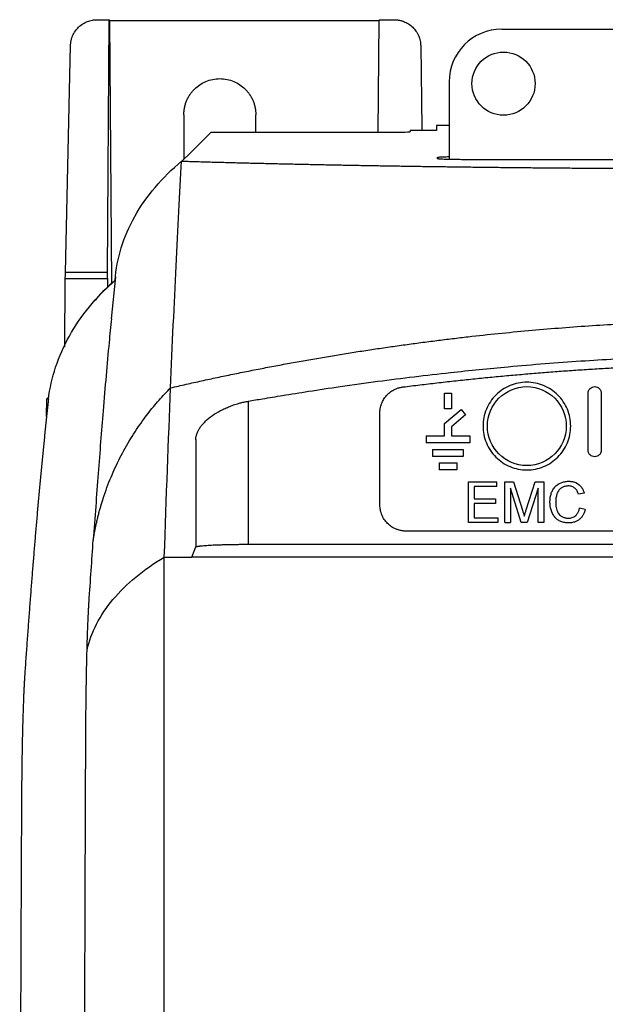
# Model space of a CAD drawing. Extents: x 89 to 1073, y 40 to 812.
# Tile 23 of 67: x 359 to 414, y 511 to 605. Entities that reach past the tile are written whole.
import ezdxf

# ---------------------------------------------------------------- set-up
doc = ezdxf.new("R2010")
doc.units = 0
doc.layers.get('0').update_dxf_attribs({"linetype": 'CONTINUOUS'})

msp = doc.modelspace()

# ---------------------------------------------------------------- linework, layer by layer
at = {"color": 7, "linetype": 'CONTINUOUS'}
for p, q in [((366.015, 604.805), (367.141, 604.805)), ((367.009, 580.783), (367.141, 604.805)), ((367.141, 604.805), (367.209, 604.737)), ((367.42, 579.764), (367.209, 604.737)), ((367.209, 604.737), (392.788, 604.737)), ((392.788, 604.737), (392.699, 594.113)), ((392.788, 604.737), (392.857, 604.805)), ((392.857, 604.805), (394.228, 604.805)), ((404.459, 603.901), (455.047, 603.901)), ((362.993, 580.783), (363.483, 602.363)), ((396.761, 602.341), (396.871, 594.504)), ((399.462, 598.904), (399.462, 591.524)), ((374.248, 595.78), (374.249, 591.56)), ((381.091, 594.113), (381.091, 595.78)), ((374.504, 591.78), (376.837, 594.113)), ((376.837, 594.113), (394.107, 594.113)), ((395.774, 594.273), (395.772, 594.169)), ((395.774, 594.273), (395.774, 594.171)), ((398.274, 594.273), (395.774, 594.273)), ((398.274, 594.742), (398.266, 594.273)), ((398.274, 594.742), (398.274, 594.273)), ((399.462, 594.742), (398.274, 594.742)), ((374.87, 592.146), (374.047, 591.369)), ((459.815, 591.507), (400.9, 591.507)), ((362.923, 573.7), (362.983, 580.188)), ((367.01, 580.188), (362.983, 580.188)), ((367.009, 580.783), (362.993, 580.783)), ((367.016, 579.386), (367.01, 580.188)), ((367.74, 580.375), (367.353, 576.401)), ((367.529, 579.867), (366.451, 578.856)), ((361.208, 567.095), (361.237, 568.798)), ((361.237, 568.798), (361.45, 569.011)), ((361.237, 568.798), (361.398, 568.798)), ((399.015, 567.824), (399.015, 569.324)), ((399.015, 569.324), (399.681, 569.324)), ((399.681, 569.324), (399.681, 567.824)), ((412.671, 563.908), (412.671, 569.324)), ((413.921, 569.324), (413.921, 563.908)), ((380.381, 554.97), (380.381, 568.565)), ((399.681, 567.824), (399.015, 567.824)), ((399.015, 566.453), (400.598, 567.782)), ((400.598, 567.782), (401.027, 567.271)), ((392.881, 558.72), (392.881, 567.437)), ((401.027, 567.271), (399.681, 566.143)), ((399.015, 565.282), (399.015, 566.453)), ((399.681, 566.143), (399.681, 565.282)), ((397.265, 565.282), (397.265, 564.615)), ((397.265, 565.282), (399.015, 565.282)), ((399.681, 565.282), (401.431, 565.282)), ((401.431, 565.282), (401.431, 564.615)), ((375.382, 564.927), (375.382, 554.713)), ((401.431, 564.615), (397.265, 564.615)), ((397.89, 563.99), (397.89, 563.324)), ((397.89, 563.99), (400.806, 563.99)), ((400.806, 563.324), (397.89, 563.324)), ((400.806, 563.99), (400.806, 563.324)), ((398.515, 562.699), (400.181, 562.699)), ((398.515, 562.699), (398.515, 562.032)), ((400.181, 562.699), (400.181, 562.032)), ((400.181, 562.032), (398.515, 562.032)), ((401.292, 557.053), (401.292, 560.906)), ((401.292, 560.906), (404.008, 560.906)), ((401.835, 560.461), (401.835, 559.276)), ((404.008, 560.461), (401.835, 560.461)), ((404.008, 560.461), (404.008, 560.906)), ((404.749, 560.906), (405.566, 560.906)), ((404.749, 557.053), (404.749, 560.906)), ((406.314, 557.053), (405.292, 560.313)), ((405.292, 560.313), (405.292, 557.053)), ((405.566, 560.906), (406.428, 558.203)), ((406.79, 558.249), (407.643, 560.906)), ((407.91, 560.313), (406.882, 557.053)), ((407.643, 560.906), (408.453, 560.906)), ((407.91, 557.053), (407.91, 560.313)), ((408.453, 560.906), (408.453, 557.053)), ((412.306, 559.836), (411.763, 559.719)), ((401.835, 559.276), (403.86, 559.276)), ((403.86, 558.832), (401.835, 558.832)), ((401.835, 558.832), (401.835, 557.498)), ((403.86, 559.276), (403.86, 558.832)), ((412.405, 558.287), (411.861, 558.413)), ((401.835, 557.498), (404.107, 557.498)), ((404.107, 557.498), (404.107, 557.053)), ((404.107, 557.053), (401.292, 557.053)), ((404.749, 557.053), (405.292, 557.053)), ((406.882, 557.053), (406.314, 557.053)), ((408.453, 557.053), (407.91, 557.053)), ((464.482, 556.22), (395.381, 556.22)), ((375.022, 553.75), (375.382, 554.713)), ((380.381, 554.97), (479.482, 554.97)), ((372.39, 553.75), (375.022, 553.75)), ((432.271, 553.75), (375.022, 553.75))]:
    msp.add_line(p, q, dxfattribs=at)
for centre, radius in [((404.634, 598.729), 3), ((406.848, 566.199), 3.75)]:
    msp.add_circle(centre, radius, dxfattribs=at)
for centre, major_axis, ratio, start_param, end_param in [((404.465, 598.898), (3.54, -3.54), 0.998783, 2.356803, 3.926382), ((394.107, 594.171), (1.667, 0), 0.034899, 4.712084, 6.283185)]:
    msp.add_ellipse(centre, major_axis=major_axis, ratio=ratio, start_param=start_param, end_param=end_param, dxfattribs=at)
for points, knots in [([(363.483, 602.363), (363.484, 602.402), (363.487, 602.482), (363.499, 602.6), (363.525, 602.778), (363.577, 603.002), (363.702, 603.348), (363.91, 603.722), (364.243, 604.111), (364.636, 604.42), (365.013, 604.61), (365.321, 604.712), (365.551, 604.766), (365.783, 604.799), (365.938, 604.803), (366.015, 604.805)], [0, 0, 0, 0, 0.031761, 0.063529, 0.095303, 0.175519, 0.246557, 0.387069, 0.509749, 0.642518, 0.766805, 0.826208, 0.884834, 0.942744, 1, 1, 1, 1]), ([(394.228, 604.805), (394.272, 604.804), (394.361, 604.803), (394.494, 604.792), (394.627, 604.775), (394.76, 604.75), (394.892, 604.718), (395.022, 604.679), (395.265, 604.592), (395.614, 604.416), (396.008, 604.104), (396.342, 603.711), (396.54, 603.348), (396.656, 603.03), (396.715, 602.801), (396.752, 602.566), (396.758, 602.416), (396.761, 602.341)], [0, 0, 0, 0, 0.032631, 0.06547, 0.09853, 0.131822, 0.165356, 0.199146, 0.2332, 0.357498, 0.490409, 0.612924, 0.753689, 0.811458, 0.880306, 0.940145, 1, 1, 1, 1]), ([(374.248, 595.78), (374.249, 595.836), (374.25, 595.948), (374.263, 596.115), (374.283, 596.28), (374.311, 596.443), (374.347, 596.605), (374.391, 596.766), (374.443, 596.925), (374.524, 597.136), (374.646, 597.394), (374.822, 597.688), (375.027, 597.963), (375.328, 598.293), (375.757, 598.645), (376.344, 598.958), (376.989, 599.157), (377.67, 599.226), (378.351, 599.157), (378.996, 598.958), (379.582, 598.645), (380.011, 598.293), (380.313, 597.963), (380.517, 597.689), (380.694, 597.394), (380.839, 597.086), (380.952, 596.768), (381.032, 596.444), (381.082, 596.114), (381.088, 595.892), (381.091, 595.78)], [0, 0, 0, 0, 0.015651, 0.031192, 0.046659, 0.06209, 0.077522, 0.092993, 0.10854, 0.124199, 0.156144, 0.188129, 0.219861, 0.251632, 0.312725, 0.373857, 0.436313, 0.500018, 0.563723, 0.626179, 0.687271, 0.748404, 0.780136, 0.811907, 0.843852, 0.875837, 0.90702, 0.937908, 0.968802, 1, 1, 1, 1]), ([(396.871, 594.504), (396.872, 594.43), (396.873, 594.344), (396.876, 594.282), (396.876, 594.273)], [0, 0, 0, 0, 0.855938, 1, 1, 1, 1]), ([(374.04, 591.369), (374.242, 591.363), (374.646, 591.351), (375.256, 591.333), (375.87, 591.315), (376.487, 591.298), (377.108, 591.281), (377.732, 591.264), (378.359, 591.247), (378.99, 591.231), (379.623, 591.214), (380.259, 591.198), (380.898, 591.183), (381.54, 591.167), (382.184, 591.152), (382.83, 591.137), (383.479, 591.122), (384.13, 591.107), (384.783, 591.093), (385.438, 591.079), (386.095, 591.065), (386.753, 591.052), (387.413, 591.038), (388.074, 591.025), (388.737, 591.012), (389.401, 591), (390.066, 590.987), (390.732, 590.975), (391.4, 590.963), (392.067, 590.951), (392.736, 590.94), (393.405, 590.929), (394.075, 590.918), (394.745, 590.907), (395.415, 590.896), (396.086, 590.886), (396.756, 590.876), (397.427, 590.866), (398.097, 590.857), (398.767, 590.848), (399.437, 590.839), (400.418, 590.826), (401.715, 590.809), (403.334, 590.79), (404.964, 590.772), (406.603, 590.755), (408.25, 590.74), (409.904, 590.725), (411.564, 590.712), (413.229, 590.7), (414.897, 590.689), (416.569, 590.679), (418.243, 590.67), (419.917, 590.663), (421.592, 590.656), (423.266, 590.651), (424.937, 590.647), (426.605, 590.644), (428.27, 590.642), (429.378, 590.642), (429.932, 590.642)], [0, 0, 0, 0, 0.013111, 0.0262, 0.039265, 0.052305, 0.06532, 0.07831, 0.091273, 0.104209, 0.117117, 0.129997, 0.142847, 0.155667, 0.168457, 0.181215, 0.193942, 0.206636, 0.219296, 0.231923, 0.244516, 0.257073, 0.269595, 0.28208, 0.294529, 0.306941, 0.319314, 0.331649, 0.343945, 0.356201, 0.368417, 0.380592, 0.392727, 0.404819, 0.41687, 0.428877, 0.440842, 0.452763, 0.46464, 0.476473, 0.488261, 0.500003, 0.528078, 0.556148, 0.584206, 0.612247, 0.640266, 0.668257, 0.696214, 0.724133, 0.752006, 0.77983, 0.807599, 0.835307, 0.86295, 0.890521, 0.918017, 0.945432, 0.972761, 1, 1, 1, 1]), ([(398.356, 591.726), (398.386, 591.736), (398.445, 591.756), (398.854, 591.783), (399.274, 591.794), (399.462, 591.799)], [0, 0, 0, 0, 0.355711, 0.710913, 1, 1, 1, 1]), ([(400.9, 591.507), (400.854, 591.507), (400.716, 591.507), (400.489, 591.508), (400.265, 591.51), (399.958, 591.513), (399.584, 591.519), (399.16, 591.53), (398.832, 591.543), (398.633, 591.555), (398.53, 591.563), (398.468, 591.569), (398.427, 591.574), (398.374, 591.583), (398.356, 591.59), (398.356, 591.595)], [1.999998, 1.999998, 1.999998, 1.999998, 2.115668, 2.346202, 2.576287, 2.691385, 3.152806, 3.605583, 4.01667, 4.391193, 4.578486, 4.672288, 4.860395, 4.9548, 5.335616, 5.335616, 5.335616, 5.335616]), ([(361.382, 568.733), (361.626, 570.8), (362.971, 574.879), (365.912, 578.465), (367.711, 580.051)], [0.0000016, 0.0000016, 0.0000016, 0.0000016, 0.5, 1, 1, 1, 1]), ([(362.983, 580.188), (362.984, 580.229), (362.984, 580.311), (362.986, 580.432), (362.988, 580.551), (362.99, 580.669), (362.992, 580.745), (362.993, 580.783)], [0, 0, 0, 0, 0.201071, 0.400522, 0.599434, 0.7989, 1, 1, 1, 1]), ([(367.705, 580.008), (367.065, 579.469), (366.365, 578.877), (365.858, 578.191), (365.813, 578.131)], [0, 0, 0, 0, 0.912005, 1, 1, 1, 1]), ([(367.01, 580.188), (367.009, 580.229), (367.009, 580.311), (367.008, 580.432), (367.008, 580.552), (367.008, 580.669), (367.008, 580.745), (367.009, 580.783)], [0, 0, 0, 0, 0.2004181, 0.4006257, 0.6006243, 0.8004153, 1, 1, 1, 1]), ([(367.359, 576.4), (367.286, 575.653), (367.023, 572.953), (366.604, 568.036), (366.104, 561.781), (365.794, 557.493), (365.639, 555.348)], [0, 0, 0, 0, 0.124296, 0.448992, 0.724376, 1, 1, 1, 1]), ([(372.993, 569.837), (373.484, 569.95), (374.466, 570.174), (375.942, 570.5), (377.42, 570.817), (378.899, 571.126), (380.38, 571.425), (381.864, 571.716), (383.348, 571.998), (384.835, 572.271), (386.323, 572.535), (387.812, 572.791), (389.303, 573.037), (390.796, 573.275), (392.29, 573.503), (393.785, 573.723), (395.281, 573.934), (396.779, 574.136), (398.278, 574.329), (399.778, 574.513), (401.729, 574.741), (404.133, 575.001), (406.991, 575.277), (409.852, 575.521), (412.716, 575.732), (415.582, 575.911), (418.45, 576.057), (421.319, 576.172), (424.189, 576.252), (427.06, 576.303), (428.974, 576.309), (429.932, 576.312)], [0, 0, 0, 0, 0.026316, 0.052632, 0.078947, 0.105263, 0.131579, 0.157895, 0.18421, 0.210526, 0.236842, 0.263158, 0.289474, 0.315789, 0.342105, 0.368421, 0.394737, 0.421053, 0.447369, 0.473685, 0.500001, 0.550001, 0.600001, 0.650001, 0.700001, 0.750001, 0.800001, 0.850001, 0.9, 0.95, 1, 1, 1, 1]), ([(380.381, 568.565), (380.829, 568.642), (381.911, 568.828), (383.813, 569.143), (386.273, 569.533), (389.295, 569.986), (393.79, 570.61), (399.109, 571.257), (404.407, 571.79), (408.538, 572.14), (411.932, 572.386), (415.213, 572.585), (418.379, 572.741), (421.431, 572.856), (424.367, 572.933), (427.188, 572.979), (429.03, 572.985), (429.932, 572.987)], [0, 0, 0, 0, 0.027392, 0.066094, 0.116113, 0.177453, 0.250119, 0.389437, 0.500153, 0.570815, 0.63914, 0.705127, 0.768777, 0.830089, 0.889063, 0.9457, 1, 1, 1, 1]), ([(395.07, 569.918), (395.61, 569.985), (396.688, 570.118), (398.304, 570.307), (399.917, 570.488), (401.527, 570.658), (403.133, 570.82), (404.736, 570.973), (406.335, 571.116), (407.932, 571.25), (409.525, 571.375), (411.114, 571.49), (412.701, 571.597), (414.284, 571.694), (415.863, 571.781), (417.44, 571.86), (419.013, 571.929), (420.582, 571.989), (422.149, 572.04), (423.712, 572.082), (425.271, 572.114), (426.828, 572.137), (428.381, 572.152), (429.415, 572.153), (429.932, 572.154)], [0, 0, 0, 0, 0.046678, 0.093231, 0.139659, 0.185963, 0.232146, 0.278208, 0.324152, 0.369977, 0.415687, 0.461281, 0.506762, 0.552132, 0.597391, 0.642541, 0.687583, 0.73252, 0.777352, 0.822081, 0.866709, 0.911237, 0.955667, 1, 1, 1, 1]), ([(365.639, 555.349), (365.663, 555.497), (365.709, 555.791), (365.788, 556.226), (365.873, 556.652), (365.963, 557.068), (366.059, 557.475), (366.158, 557.872), (366.262, 558.259), (366.37, 558.636), (366.48, 559.003), (366.77, 559.918), (367.292, 561.327), (368.164, 563.213), (369.166, 564.998), (370.087, 566.379), (370.827, 567.369), (371.348, 568.022), (371.883, 568.651), (372.429, 569.257), (372.807, 569.644), (372.994, 569.836)], [0, 0, 0, 0, 0.027291, 0.054085, 0.080379, 0.10617, 0.131455, 0.156228, 0.180486, 0.204224, 0.227439, 0.250126, 0.378551, 0.500081, 0.627307, 0.750068, 0.801221, 0.851801, 0.901797, 0.9512, 1, 1, 1, 1]), ([(392.881, 567.437), (392.882, 567.488), (392.884, 567.588), (392.898, 567.738), (392.92, 567.887), (392.952, 568.034), (392.992, 568.179), (393.074, 568.416), (393.227, 568.735), (393.497, 569.1), (393.826, 569.413), (394.165, 569.632), (394.485, 569.777), (394.772, 569.87), (394.971, 569.902), (395.07, 569.918)], [0, 0, 0, 0, 0.041933, 0.083569, 0.125057, 0.166554, 0.20821, 0.250179, 0.375053, 0.500056, 0.62493, 0.749932, 0.833464, 0.916411, 1, 1, 1, 1]), ([(412.671, 569.324), (412.672, 569.345), (412.673, 569.386), (412.682, 569.446), (412.697, 569.506), (412.724, 569.583), (412.773, 569.674), (412.877, 569.8), (413.051, 569.917), (413.296, 569.965), (413.541, 569.917), (413.715, 569.8), (413.819, 569.674), (413.877, 569.565), (413.914, 569.447), (413.919, 569.365), (413.921, 569.324)], [0, 0, 0, 0, 0.031468, 0.062659, 0.093881, 0.125438, 0.187963, 0.250726, 0.3754, 0.500073, 0.624747, 0.74942, 0.811946, 0.874709, 0.937295, 1, 1, 1, 1]), ([(361.382, 568.733), (361.361, 568.546), (361.319, 568.171), (361.256, 567.599), (361.194, 567.02), (361.131, 566.431), (361.068, 565.835), (361.006, 565.231), (360.943, 564.618), (360.881, 563.998), (360.819, 563.369), (360.757, 562.732), (360.694, 562.088), (360.633, 561.435), (360.571, 560.774), (360.509, 560.105), (360.447, 559.428), (360.386, 558.743), (360.324, 558.05), (360.245, 557.144), (360.148, 556.014), (360.034, 554.646), (359.919, 553.251), (359.806, 551.828), (359.692, 550.377), (359.58, 548.898), (359.467, 547.392), (359.355, 545.858), (359.243, 544.299), (359.17, 543.236), (359.133, 542.705)], [0, 0, 0, 0, 0.02717, 0.054341, 0.081512, 0.108682, 0.135853, 0.163024, 0.190195, 0.217367, 0.244538, 0.271709, 0.29888, 0.326052, 0.353223, 0.380395, 0.407567, 0.434738, 0.46191, 0.489082, 0.540177, 0.591272, 0.642366, 0.69346, 0.744552, 0.795644, 0.846734, 0.897824, 0.948913, 1, 1, 1, 1]), ([(375.382, 564.927), (375.384, 564.963), (375.388, 565.034), (375.402, 565.142), (375.423, 565.25), (375.451, 565.359), (375.503, 565.523), (375.597, 565.742), (375.755, 566.015), (375.954, 566.287), (376.272, 566.644), (376.767, 567.079), (377.384, 567.483), (377.938, 567.778), (378.383, 567.982), (378.851, 568.165), (379.289, 568.309), (379.684, 568.418), (380.03, 568.5), (380.264, 568.544), (380.381, 568.565)], [0, 0, 0, 0, 0.025049, 0.050086, 0.075139, 0.100237, 0.125407, 0.188121, 0.250783, 0.313658, 0.376263, 0.50195, 0.627271, 0.689939, 0.75167, 0.813977, 0.87534, 0.917157, 0.958628, 1, 1, 1, 1]), ([(413.921, 563.908), (413.92, 563.887), (413.919, 563.846), (413.91, 563.785), (413.895, 563.726), (413.867, 563.649), (413.819, 563.558), (413.715, 563.431), (413.541, 563.315), (413.296, 563.266), (413.051, 563.315), (412.877, 563.431), (412.773, 563.558), (412.715, 563.667), (412.678, 563.785), (412.673, 563.867), (412.671, 563.908)], [0, 0, 0, 0, 0.031468, 0.062659, 0.093881, 0.125438, 0.187963, 0.250726, 0.3754, 0.500073, 0.624747, 0.74942, 0.811946, 0.874709, 0.937295, 1, 1, 1, 1]), ([(409.046, 559.008), (409.047, 559.064), (409.05, 559.245), (409.081, 559.491), (409.156, 559.79), (409.274, 560.083), (409.476, 560.389), (409.757, 560.647), (410.079, 560.822), (410.378, 560.913), (410.623, 560.949), (410.754, 560.954), (410.821, 560.955)], [0, 0, 0, 0, 0.056818, 0.182292, 0.25, 0.36774, 0.5, 0.61774, 0.75, 0.86774, 0.932292, 1, 1, 1, 1]), ([(410.795, 560.511), (410.753, 560.51), (410.668, 560.508), (410.488, 560.485), (410.27, 560.419), (410.035, 560.266), (409.852, 560.067), (409.722, 559.82), (409.637, 559.517), (409.593, 559.242), (409.59, 559.06), (409.589, 559.011)], [0, 0, 0, 0, 0.056818, 0.11774, 0.25, 0.36774, 0.5, 0.61774, 0.75, 0.932292, 1, 1, 1, 1]), ([(411.763, 559.719), (411.746, 559.77), (411.71, 559.877), (411.615, 560.083), (411.478, 560.268), (411.247, 560.43), (411.028, 560.502), (410.855, 560.51), (410.795, 560.511)], [0, 0, 0, 0, 0.11774, 0.25, 0.5, 0.61774, 0.86774, 1, 1, 1, 1]), ([(410.821, 560.955), (410.859, 560.955), (410.938, 560.953), (411.06, 560.943), (411.188, 560.921), (411.515, 560.845), (411.886, 560.617), (412.151, 560.238), (412.254, 560.003), (412.293, 559.879), (412.306, 559.836)], [0, 0, 0, 0, 0.056818, 0.11774, 0.182292, 0.25, 0.61774, 0.806818, 0.932292, 1, 1, 1, 1]), ([(395.381, 556.22), (395.334, 556.221), (395.24, 556.222), (395.1, 556.234), (394.962, 556.254), (394.825, 556.281), (394.69, 556.316), (394.556, 556.359), (394.315, 556.451), (393.983, 556.627), (393.602, 556.941), (393.288, 557.322), (393.095, 557.685), (392.984, 557.993), (392.925, 558.231), (392.888, 558.474), (392.883, 558.638), (392.881, 558.72)], [0, 0, 0, 0, 0.036013, 0.071746, 0.107314, 0.142829, 0.178406, 0.214159, 0.250201, 0.375057, 0.500032, 0.624889, 0.749864, 0.812682, 0.874903, 0.937138, 1, 1, 1, 1]), ([(410.832, 557.004), (410.774, 557.005), (410.589, 557.008), (410.337, 557.045), (410.034, 557.137), (409.697, 557.32), (409.443, 557.603), (409.199, 558.049), (409.094, 558.42), (409.05, 558.805), (409.047, 558.94), (409.046, 559.008)], [0, 0, 0, 0, 0.056818, 0.182292, 0.25, 0.36774, 0.556818, 0.61774, 0.86774, 0.932292, 1, 1, 1, 1]), ([(409.589, 559.011), (409.591, 558.923), (409.595, 558.738), (409.635, 558.468), (409.708, 558.194), (409.841, 557.901), (410.039, 557.69), (410.238, 557.577), (410.363, 557.52), (410.492, 557.481), (410.633, 557.453), (410.731, 557.45), (410.781, 557.449)], [0, 0, 0, 0, 0.11774, 0.25, 0.36774, 0.5, 0.682292, 0.75, 0.806818, 0.86774, 0.932292, 1, 1, 1, 1]), ([(410.781, 557.449), (410.843, 557.45), (410.975, 557.457), (411.165, 557.505), (411.348, 557.591), (411.532, 557.729), (411.698, 557.938), (411.789, 558.15), (411.838, 558.31), (411.853, 558.378), (411.861, 558.413)], [0, 0, 0, 0, 0.11774, 0.25, 0.36774, 0.5, 0.682292, 0.86774, 0.932292, 1, 1, 1, 1]), ([(412.405, 558.287), (412.394, 558.246), (412.372, 558.162), (412.312, 557.988), (412.217, 557.779), (412.061, 557.544), (411.802, 557.279), (411.431, 557.076), (411.065, 557.011), (410.882, 557.005), (410.832, 557.004)], [0, 0, 0, 0, 0.056818, 0.11774, 0.25, 0.36774, 0.5, 0.75, 0.932292, 1, 1, 1, 1]), ([(375.382, 554.713), (375.384, 554.717), (375.388, 554.724), (375.405, 554.734), (375.427, 554.744), (375.456, 554.753), (375.489, 554.762), (375.526, 554.771), (375.566, 554.779), (375.608, 554.786), (375.653, 554.793), (375.698, 554.8), (375.743, 554.806), (375.904, 554.826), (376.24, 554.858), (376.748, 554.889), (377.176, 554.91), (377.496, 554.922), (377.83, 554.934), (378.178, 554.943), (378.535, 554.952), (378.899, 554.958), (379.268, 554.964), (379.639, 554.967), (380.01, 554.97), (380.258, 554.97), (380.381, 554.97)], [0, 0, 0, 0, 0.026554, 0.05207, 0.076547, 0.099985, 0.122385, 0.143746, 0.164068, 0.183351, 0.201595, 0.218801, 0.234968, 0.250096, 0.380888, 0.499847, 0.552288, 0.604188, 0.655548, 0.706369, 0.756651, 0.806394, 0.8556, 0.904269, 0.952402, 1, 1, 1, 1]), ([(372.389, 468.796), (372.389, 469.43), (372.389, 470.698), (372.389, 472.599), (372.389, 474.5), (372.389, 476.401), (372.389, 478.302), (372.389, 480.202), (372.389, 482.103), (372.389, 484.002), (372.389, 485.902), (372.389, 487.801), (372.389, 489.699), (372.39, 491.597), (372.39, 493.495), (372.39, 495.392), (372.39, 497.288), (372.39, 499.184), (372.39, 501.078), (372.39, 502.973), (372.39, 504.866), (372.39, 506.758), (372.39, 508.65), (372.39, 510.888), (372.39, 514.016), (372.39, 518.576), (372.39, 524.758), (372.39, 531.642), (372.39, 538.298), (372.39, 543.804), (372.39, 548.147), (372.39, 551.333), (372.39, 553.072), (372.39, 553.751)], [0, 0, 0, 0, 0.022202, 0.044404, 0.066606, 0.088808, 0.11101, 0.133212, 0.155414, 0.177616, 0.199818, 0.22202, 0.244222, 0.266424, 0.288626, 0.310828, 0.333031, 0.355233, 0.377435, 0.399638, 0.42184, 0.444042, 0.466245, 0.488447, 0.522888, 0.576529, 0.64937, 0.741411, 0.820521, 0.885935, 0.937653, 0.975675, 1, 1, 1, 1]), ([(365.049, 544.935), (365.052, 545.033), (365.057, 545.231), (365.065, 545.52), (365.074, 545.804), (365.083, 546.083), (365.092, 546.356), (365.101, 546.623), (365.111, 546.884), (365.121, 547.138), (365.131, 547.387), (365.143, 547.673), (365.162, 548.114), (365.186, 548.601), (365.21, 549.042), (365.227, 549.319), (365.236, 549.46), (365.24, 549.515)], [0, 0, 0, 0, 0.052384, 0.10477, 0.157158, 0.20955, 0.261944, 0.314341, 0.366739, 0.419137, 0.471536, 0.523933, 0.604589, 0.768185, 0.874161, 0.951431, 1, 1, 1, 1]), ([(364.932, 536.817), (364.933, 536.912), (364.934, 537.131), (364.936, 537.5), (364.939, 537.951), (364.943, 538.482), (364.95, 539.259), (364.961, 540.179), (364.973, 541.106), (364.985, 541.859), (364.996, 542.507), (365.008, 543.139), (365.021, 543.756), (365.034, 544.357), (365.044, 544.742), (365.049, 544.935)], [0, 0, 0, 0, 0.032491, 0.074527, 0.126109, 0.187236, 0.25791, 0.396356, 0.511899, 0.593262, 0.674619, 0.75597, 0.837315, 0.918657, 1, 1, 1, 1]), ([(359.133, 542.705), (359.129, 542.651), (359.122, 542.544), (359.111, 542.375), (359.1, 542.199), (359.09, 542.018), (359.079, 541.83), (359.069, 541.635), (359.059, 541.435), (359.049, 541.228), (359.039, 541.016), (359.027, 540.733), (359.006, 540.25), (358.979, 539.514), (358.954, 538.719), (358.924, 537.668), (358.898, 536.576), (358.875, 535.349), (358.86, 534.398), (358.846, 533.44), (358.835, 532.425), (358.827, 531.483), (358.822, 530.761), (358.819, 530.369), (358.819, 530.22)], [0, 0, 0, 0, 0.022058, 0.044114, 0.066168, 0.088221, 0.110274, 0.132327, 0.154379, 0.17643, 0.198482, 0.220534, 0.262145, 0.339476, 0.421738, 0.46375, 0.592731, 0.668712, 0.725775, 0.789475, 0.861888, 0.925605, 0.971638, 1, 1, 1, 1]), ([(364.761, 442.748), (364.761, 443.524), (364.76, 445.072), (364.759, 447.389), (364.758, 449.693), (364.758, 451.985), (364.757, 454.264), (364.757, 456.531), (364.758, 458.786), (364.758, 461.028), (364.759, 463.258), (364.76, 465.475), (364.761, 467.679), (364.763, 469.871), (364.765, 472.051), (364.767, 474.217), (364.769, 476.372), (364.772, 478.513), (364.774, 480.642), (364.777, 482.758), (364.78, 484.862), (364.784, 486.952), (364.787, 489.03), (364.791, 491.096), (364.795, 493.148), (364.799, 495.188), (364.804, 497.215), (364.808, 499.229), (364.813, 501.231), (364.818, 503.219), (364.823, 505.195), (364.828, 507.158), (364.833, 509.108), (364.839, 511.045), (364.845, 512.969), (364.851, 514.881), (364.857, 516.779), (364.863, 518.665), (364.869, 520.538), (364.876, 522.398), (364.882, 524.245), (364.889, 526.079), (364.896, 527.9), (364.903, 529.709), (364.91, 531.504), (364.917, 533.287), (364.925, 535.056), (364.93, 536.231), (364.932, 536.817)], [0, 0, 0, 0, 0.024706, 0.049279, 0.073721, 0.098031, 0.122209, 0.146256, 0.17017, 0.193953, 0.217604, 0.241122, 0.264509, 0.287765, 0.310888, 0.33388, 0.356739, 0.379467, 0.402063, 0.424527, 0.44686, 0.46906, 0.491129, 0.513066, 0.534871, 0.556544, 0.578085, 0.599495, 0.620772, 0.641918, 0.662932, 0.683814, 0.704565, 0.725183, 0.74567, 0.766025, 0.786248, 0.806339, 0.826298, 0.846126, 0.865821, 0.885385, 0.904817, 0.924117, 0.943286, 0.962322, 0.981227, 1, 1, 1, 1]), ([(358.819, 530.22), (358.815, 529.537), (358.808, 528.173), (358.799, 526.125), (358.789, 524.076), (358.78, 522.026), (358.771, 519.975), (358.762, 517.922), (358.754, 515.869), (358.746, 513.814), (358.738, 511.759), (358.731, 509.702), (358.724, 507.645), (358.717, 505.587), (358.71, 503.527), (358.704, 501.467), (358.698, 499.407), (358.691, 496.525), (358.676, 490.336), (358.662, 483.179), (358.654, 476.06), (358.65, 471.653), (358.648, 467.794), (358.647, 465.404), (358.647, 464.3)], [0, 0, 0, 0, 0.031248, 0.062497, 0.093746, 0.124996, 0.156245, 0.187495, 0.218745, 0.249996, 0.281246, 0.312497, 0.343748, 0.374999, 0.40625, 0.437501, 0.468753, 0.500004, 0.568577, 0.750076, 0.824974, 0.891594, 0.949936, 1, 1, 1, 1])]:
    msp.add_open_spline(points, degree=3, knots=knots, dxfattribs=at)
for points in [[(367.711, 580.051), (367.873, 582.129), (369.144, 586.245), (372.172, 589.818), (374.04, 591.369)], [(372.994, 569.836), (373.333, 578.059), (373.682, 585.258), (374.04, 591.369)], [(398.356, 591.595), (398.356, 591.639), (398.356, 591.682), (398.356, 591.726)], [(372.39, 553.75), (372.586, 559.479), (372.788, 564.846), (372.994, 569.836)], [(406.848, 562.032), (406.576, 562.032), (406.03, 562.086), (405.243, 562.324), (404.518, 562.712), (403.883, 563.233), (403.361, 563.869), (402.974, 564.594), (402.735, 565.38), (402.655, 566.198), (402.735, 567.017), (402.974, 567.803), (403.361, 568.528), (403.883, 569.164), (404.518, 569.685), (405.243, 570.073), (406.03, 570.312), (406.848, 570.392), (407.666, 570.312), (408.453, 570.073), (409.178, 569.685), (409.813, 569.164), (410.335, 568.529), (410.722, 567.804), (410.961, 567.017), (411.042, 566.199), (410.961, 565.381), (410.722, 564.594), (410.335, 563.869), (409.813, 563.233), (409.178, 562.712), (408.453, 562.324), (407.666, 562.086), (407.121, 562.032), (406.848, 562.032)], [(406.428, 558.203), (406.487, 558.015), (406.545, 557.826), (406.601, 557.637)], [(406.601, 557.637), (406.631, 557.739), (406.694, 557.944), (406.758, 558.147), (406.79, 558.249)], [(365.24, 549.515), (365.372, 551.508), (365.505, 553.453), (365.639, 555.349)], [(365.05, 544.934), (365.433, 546.596), (367.107, 549.842), (370.416, 552.581), (372.39, 553.75)]]:
    msp.add_open_spline(points, degree=3, dxfattribs=at)

doc.saveas('drawing.dxf')
